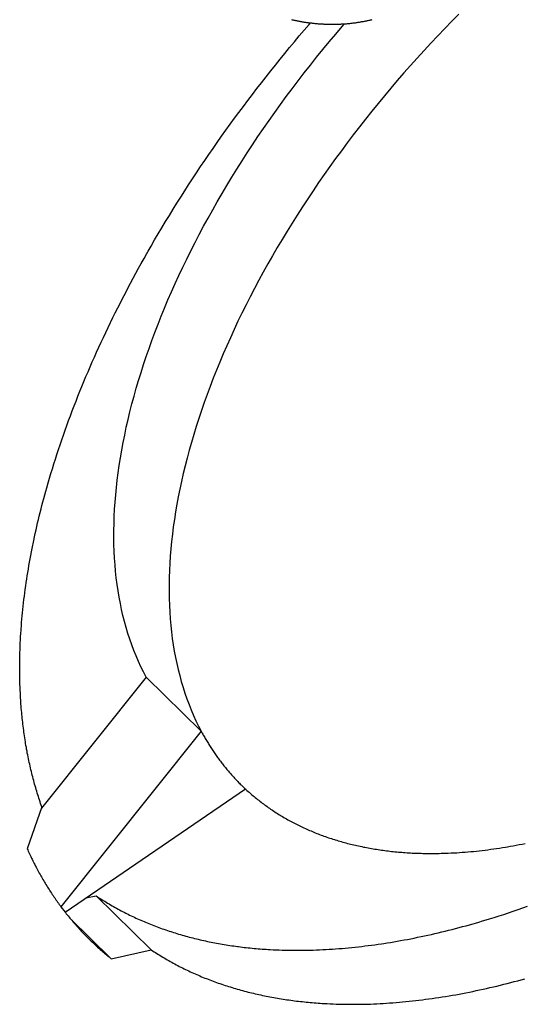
# Model space of a CAD drawing. Extents: x 0 to 594, y 0 to 420.
# Tile 57 of 105: x 531.856 to 532.67, y 110.346 to 111.938. Entities that reach past the tile are written whole.
import ezdxf

# ---------------------------------------------------------------- set-up
doc = ezdxf.new("R2010")
doc.units = 0
doc.header["$LTSCALE"] = 32.67
doc.layers.add('DATUM_AXIS', color=7, linetype='CONTINUOUS')

msp = doc.modelspace()

# ---------------------------------------------------------------- linework, layer by layer
at = {"layer": 'DATUM_AXIS', "color": 7, "linetype": 'CONTINUOUS'}
for p, q in [((532.3237, 111.9299), (532.3259, 111.9325)), ((532.3078, 111.9114), (532.3157, 111.9207)), ((532.3157, 111.9207), (532.3237, 111.9299)), ((532.2922, 111.8927), (532.3, 111.902)), ((532.3, 111.902), (532.3078, 111.9114)), ((532.2768, 111.8739), (532.2845, 111.8833)), ((532.2845, 111.8833), (532.2922, 111.8927)), ((532.2692, 111.8644), (532.2768, 111.8739)), ((532.2541, 111.8454), (532.2616, 111.8549)), ((532.2616, 111.8549), (532.2692, 111.8644)), ((532.2393, 111.8264), (532.2467, 111.8359)), ((532.2467, 111.8359), (532.2541, 111.8454)), ((532.2319, 111.8168), (532.2393, 111.8264)), ((532.2174, 111.7976), (532.2246, 111.8072)), ((532.2246, 111.8072), (532.2319, 111.8168)), ((532.2031, 111.7783), (532.2103, 111.7879)), ((532.2103, 111.7879), (532.2174, 111.7976)), ((532.1961, 111.7686), (532.2031, 111.7783)), ((532.1822, 111.7492), (532.1891, 111.7589)), ((532.1891, 111.7589), (532.1961, 111.7686)), ((532.1685, 111.7297), (532.1753, 111.7394)), ((532.1753, 111.7394), (532.1822, 111.7492)), ((532.1617, 111.7199), (532.1685, 111.7297)), ((532.1484, 111.7003), (532.155, 111.7101)), ((532.155, 111.7101), (532.1617, 111.7199)), ((532.1419, 111.6904), (532.1484, 111.7003)), ((532.1289, 111.6707), (532.1354, 111.6806)), ((532.1354, 111.6806), (532.1419, 111.6904)), ((532.1163, 111.651), (532.1226, 111.6609)), ((532.1226, 111.6609), (532.1289, 111.6707)), ((532.11, 111.6411), (532.1163, 111.651)), ((532.0978, 111.6213), (532.1039, 111.6312)), ((532.1039, 111.6312), (532.11, 111.6411)), ((532.0917, 111.6114), (532.0978, 111.6213)), ((532.0799, 111.5915), (532.0858, 111.6014)), ((532.0858, 111.6014), (532.0917, 111.6114)), ((532.0683, 111.5716), (532.074, 111.5816)), ((532.074, 111.5816), (532.0799, 111.5915)), ((532.0637, 111.5637), (532.0683, 111.5716)), ((532.0525, 111.5438), (532.0569, 111.5517)), ((532.0569, 111.5517), (532.0614, 111.5597)), ((532.0614, 111.5597), (532.0637, 111.5637)), ((532.0437, 111.5278), (532.0481, 111.5358)), ((532.0481, 111.5358), (532.0525, 111.5438)), ((532.0352, 111.5119), (532.0394, 111.5198)), ((532.0394, 111.5198), (532.0437, 111.5278)), ((532.0268, 111.4959), (532.0309, 111.5039)), ((532.0309, 111.5039), (532.0352, 111.5119)), ((532.0186, 111.48), (532.0226, 111.488)), ((532.0226, 111.488), (532.0268, 111.4959)), ((532.0105, 111.464), (532.0145, 111.472)), ((532.0145, 111.472), (532.0186, 111.48)), ((532.0027, 111.4481), (532.0066, 111.4561)), ((532.0066, 111.4561), (532.0105, 111.464)), ((531.9951, 111.4321), (531.9989, 111.4401)), ((531.9989, 111.4401), (532.0027, 111.4481)), ((531.9876, 111.4162), (531.9913, 111.4242)), ((531.9913, 111.4242), (531.9951, 111.4321)), ((531.9803, 111.4003), (531.9839, 111.4083)), ((531.9839, 111.4083), (531.9876, 111.4162)), ((531.9733, 111.3844), (531.9768, 111.3924)), ((531.9768, 111.3924), (531.9803, 111.4003)), ((531.9664, 111.3686), (531.9698, 111.3765)), ((531.9698, 111.3765), (531.9733, 111.3844)), ((531.9597, 111.3528), (531.9631, 111.3607)), ((531.9631, 111.3607), (531.9664, 111.3686)), ((531.9533, 111.337), (531.9565, 111.3449)), ((531.9565, 111.3449), (531.9597, 111.3528)), ((531.947, 111.3212), (531.9501, 111.3291)), ((531.9501, 111.3291), (531.9533, 111.337)), ((531.9409, 111.3054), (531.9439, 111.3133)), ((531.9439, 111.3133), (531.947, 111.3212)), ((531.9351, 111.2897), (531.938, 111.2976)), ((531.938, 111.2976), (531.9409, 111.3054)), ((531.9294, 111.2741), (531.9322, 111.2819)), ((531.9322, 111.2819), (531.9351, 111.2897)), ((531.9239, 111.2585), (531.9266, 111.2663)), ((531.9266, 111.2663), (531.9294, 111.2741)), ((531.9187, 111.2429), (531.9213, 111.2507)), ((531.9213, 111.2507), (531.9239, 111.2585)), ((531.9136, 111.2274), (531.9161, 111.2351)), ((531.9161, 111.2351), (531.9187, 111.2429)), ((531.9088, 111.2119), (531.9112, 111.2196)), ((531.9112, 111.2196), (531.9136, 111.2274)), ((531.9041, 111.1965), (531.9064, 111.2042)), ((531.9064, 111.2042), (531.9088, 111.2119)), ((531.8997, 111.1811), (531.9019, 111.1888)), ((531.9019, 111.1888), (531.9041, 111.1965)), ((531.895, 111.1639), (531.8965, 111.1696)), ((531.8965, 111.1696), (531.8981, 111.1754)), ((531.8981, 111.1754), (531.8997, 111.1811)), ((531.8905, 111.1468), (531.892, 111.1525)), ((531.892, 111.1525), (531.8934, 111.1582)), ((531.8934, 111.1582), (531.895, 111.1639)), ((531.8863, 111.1297), (531.8877, 111.1354)), ((531.8877, 111.1354), (531.8891, 111.1411)), ((531.8891, 111.1411), (531.8905, 111.1468)), ((531.8836, 111.1184), (531.885, 111.1241)), ((531.885, 111.1241), (531.8863, 111.1297)), ((531.8799, 111.1015), (531.8811, 111.1072)), ((531.8811, 111.1072), (531.8824, 111.1128)), ((531.8824, 111.1128), (531.8836, 111.1184)), ((531.8775, 111.0903), (531.8787, 111.0959)), ((531.8787, 111.0959), (531.8799, 111.1015)), ((531.8729, 111.0662), (531.8739, 111.0718)), ((531.8739, 111.0718), (531.875, 111.0773)), ((531.875, 111.0773), (531.876, 111.0829)), ((531.87, 111.0497), (531.8709, 111.0552)), ((531.8709, 111.0552), (531.8719, 111.0607)), ((531.8719, 111.0607), (531.8729, 111.0662)), ((531.8682, 111.0387), (531.8691, 111.0442)), ((531.8691, 111.0442), (531.87, 111.0497)), ((531.8657, 111.0223), (531.8665, 111.0277)), ((531.8665, 111.0277), (531.8673, 111.0332)), ((531.8673, 111.0332), (531.8682, 111.0387)), ((531.8635, 111.006), (531.8642, 111.0114)), ((531.8642, 111.0114), (531.865, 111.0168)), ((531.865, 111.0168), (531.8657, 111.0223)), ((531.8616, 110.9899), (531.8622, 110.9952)), ((531.8622, 110.9952), (531.8629, 111.0006)), ((531.8629, 111.0006), (531.8635, 111.006)), ((531.86, 110.9738), (531.8605, 110.9791)), ((531.8605, 110.9791), (531.8611, 110.9845)), ((531.8611, 110.9845), (531.8616, 110.9899)), ((531.8587, 110.9579), (531.8591, 110.9632)), ((531.8591, 110.9632), (531.8595, 110.9685)), ((531.8595, 110.9685), (531.86, 110.9738)), ((531.8575, 110.9404), (531.8578, 110.9456)), ((531.8583, 110.9526), (531.8587, 110.9579)), ((531.8567, 110.9248), (531.8569, 110.9299)), ((531.8569, 110.9299), (531.8572, 110.9352)), ((531.8572, 110.9352), (531.8575, 110.9404)), ((531.8562, 110.9093), (531.8563, 110.9144)), ((531.8563, 110.9144), (531.8565, 110.9196)), ((531.8565, 110.9196), (531.8567, 110.9248)), ((531.856, 110.899), (531.8561, 110.9041)), ((531.856, 110.8939), (531.856, 110.899)), ((531.8561, 110.9041), (531.8562, 110.9093)), ((531.856, 110.8889), (531.856, 110.8939)), ((531.856, 110.8838), (531.856, 110.8889)), ((531.856, 110.8787), (531.856, 110.8838)), ((531.8561, 110.8737), (531.856, 110.8787)), ((531.8562, 110.8687), (531.8561, 110.8737)), ((531.8564, 110.8637), (531.8562, 110.8687)), ((532.0601, 110.875), (531.891, 110.663)), ((532.0601, 110.875), (532.1493, 110.7876)), ((531.8565, 110.8587), (531.8564, 110.8637)), ((531.8567, 110.8538), (531.8565, 110.8587)), ((531.857, 110.8488), (531.8567, 110.8538)), ((531.8576, 110.8373), (531.8573, 110.8422)), ((531.858, 110.8325), (531.8576, 110.8373)), ((531.8583, 110.8276), (531.858, 110.8325)), ((531.8586, 110.8243), (531.8583, 110.8276)), ((531.8589, 110.8211), (531.8586, 110.8243)), ((531.8592, 110.8179), (531.8589, 110.8211)), ((531.8595, 110.8147), (531.8592, 110.8179)), ((531.8598, 110.8115), (531.8595, 110.8147)), ((531.8601, 110.8083), (531.8598, 110.8115)), ((531.8605, 110.8051), (531.8601, 110.8083)), ((531.8608, 110.8019), (531.8605, 110.8051)), ((531.8612, 110.7988), (531.8608, 110.8019)), ((531.8616, 110.7956), (531.8612, 110.7988)), ((531.862, 110.7924), (531.8616, 110.7956)), ((531.8624, 110.7893), (531.862, 110.7924)), ((531.8628, 110.7862), (531.8624, 110.7893)), ((531.8632, 110.783), (531.8628, 110.7862)), ((532.1493, 110.7876), (531.9227, 110.5037)), ((531.8637, 110.7799), (531.8632, 110.783)), ((531.8641, 110.7768), (531.8637, 110.7799)), ((531.8646, 110.7737), (531.8641, 110.7768)), ((531.8651, 110.7706), (531.8646, 110.7737)), ((531.8656, 110.7675), (531.8651, 110.7706)), ((531.8661, 110.7644), (531.8656, 110.7675)), ((531.8667, 110.7614), (531.8661, 110.7644)), ((531.8672, 110.7583), (531.8667, 110.7614)), ((531.8678, 110.7553), (531.8672, 110.7583)), ((531.8683, 110.7522), (531.8678, 110.7553)), ((531.8689, 110.7492), (531.8683, 110.7522)), ((531.8695, 110.7462), (531.8689, 110.7492)), ((531.8701, 110.7431), (531.8695, 110.7462)), ((531.8708, 110.7401), (531.8701, 110.7431)), ((531.8714, 110.7371), (531.8708, 110.7401)), ((531.8721, 110.7341), (531.8714, 110.7371)), ((531.8727, 110.7312), (531.8721, 110.7341)), ((531.8734, 110.7282), (531.8727, 110.7312)), ((531.8741, 110.7252), (531.8734, 110.7282)), ((531.8748, 110.7223), (531.8741, 110.7252)), ((531.8755, 110.7193), (531.8748, 110.7223)), ((531.8763, 110.7164), (531.8755, 110.7193)), ((531.877, 110.7135), (531.8763, 110.7164)), ((531.8778, 110.7106), (531.877, 110.7135)), ((531.8786, 110.7077), (531.8778, 110.7106)), ((531.8793, 110.7048), (531.8786, 110.7077)), ((531.8801, 110.7019), (531.8793, 110.7048)), ((531.881, 110.699), (531.8801, 110.7019)), ((531.8818, 110.6962), (531.881, 110.699)), ((531.8826, 110.6933), (531.8818, 110.6962)), ((531.8835, 110.6905), (531.8826, 110.6933)), ((531.8843, 110.6876), (531.8835, 110.6905)), ((531.9295, 110.4948), (532.2206, 110.6943)), ((532.2232, 110.6919), (532.2249, 110.6903)), ((532.2249, 110.6903), (532.2267, 110.6887)), ((531.8852, 110.6848), (531.8843, 110.6876)), ((531.8861, 110.682), (531.8852, 110.6848)), ((531.887, 110.6792), (531.8861, 110.682)), ((531.8879, 110.6764), (531.887, 110.6792)), ((531.8889, 110.6736), (531.8879, 110.6764)), ((531.8898, 110.6708), (531.8889, 110.6736)), ((532.2267, 110.6887), (532.2285, 110.6872)), ((532.2312, 110.6848), (532.233, 110.6833)), ((532.233, 110.6833), (532.2348, 110.6818)), ((532.2348, 110.6818), (532.2366, 110.6803)), ((532.2366, 110.6803), (532.2385, 110.6788)), ((532.2385, 110.6788), (532.2403, 110.6773)), ((532.2403, 110.6773), (532.2422, 110.6758)), ((532.2422, 110.6758), (532.2441, 110.6743)), ((532.2441, 110.6743), (532.246, 110.6729)), ((532.246, 110.6729), (532.2479, 110.6714)), ((531.8918, 110.6653), (531.8682, 110.5973)), ((531.8908, 110.668), (531.8898, 110.6708)), ((531.8918, 110.6653), (531.8908, 110.668)), ((532.2479, 110.6714), (532.2498, 110.67)), ((532.2498, 110.67), (532.2517, 110.6686)), ((532.2517, 110.6686), (532.2536, 110.6672)), ((532.2536, 110.6672), (532.2556, 110.6658)), ((532.2556, 110.6658), (532.2575, 110.6644)), ((532.2575, 110.6644), (532.2595, 110.663)), ((532.2595, 110.663), (532.2615, 110.6617)), ((532.2615, 110.6617), (532.2634, 110.6603)), ((532.2664, 110.6583), (532.2684, 110.657)), ((532.2684, 110.657), (532.2705, 110.6557)), ((532.2705, 110.6557), (532.2725, 110.6544)), ((532.2725, 110.6544), (532.2745, 110.6531)), ((532.2745, 110.6531), (532.2766, 110.6519)), ((532.2766, 110.6519), (532.2787, 110.6506)), ((532.2787, 110.6506), (532.2807, 110.6494)), ((532.2807, 110.6494), (532.2828, 110.6481)), ((532.2828, 110.6481), (532.2849, 110.6469)), ((532.2849, 110.6469), (532.287, 110.6457)), ((532.287, 110.6457), (532.2891, 110.6445)), ((532.2891, 110.6445), (532.2913, 110.6433)), ((532.2913, 110.6433), (532.2934, 110.6422)), ((532.2934, 110.6422), (532.2956, 110.641)), ((532.2956, 110.641), (532.2977, 110.6399)), ((532.2977, 110.6399), (532.2999, 110.6387)), ((532.2999, 110.6387), (532.3021, 110.6376)), ((532.3021, 110.6376), (532.3043, 110.6365)), ((532.3043, 110.6365), (532.3065, 110.6354)), ((532.3065, 110.6354), (532.3087, 110.6343)), ((532.3087, 110.6343), (532.3109, 110.6333)), ((532.3109, 110.6333), (532.3131, 110.6322)), ((532.3131, 110.6322), (532.3153, 110.6312)), ((532.3153, 110.6312), (532.3176, 110.6302)), ((532.3176, 110.6302), (532.3198, 110.6291)), ((532.3198, 110.6291), (532.3221, 110.6281)), ((532.3221, 110.6281), (532.3244, 110.6271)), ((532.3244, 110.6271), (532.3267, 110.6262)), ((532.3267, 110.6262), (532.329, 110.6252)), ((532.329, 110.6252), (532.3313, 110.6243)), ((532.3313, 110.6243), (532.3336, 110.6233)), ((532.3336, 110.6233), (532.3359, 110.6224)), ((532.3359, 110.6224), (532.3383, 110.6215)), ((532.3383, 110.6215), (532.3406, 110.6206)), ((532.3406, 110.6206), (532.343, 110.6197)), ((532.343, 110.6197), (532.3453, 110.6188)), ((532.3453, 110.6188), (532.3477, 110.6179)), ((532.3477, 110.6179), (532.3501, 110.6171)), ((532.3501, 110.6171), (532.3525, 110.6163)), ((532.3525, 110.6163), (532.3549, 110.6154)), ((532.3549, 110.6154), (532.3573, 110.6146)), ((532.3573, 110.6146), (532.3597, 110.6138)), ((532.3597, 110.6138), (532.3621, 110.613)), ((532.3621, 110.613), (532.3646, 110.6123)), ((532.3682, 110.6111), (532.3707, 110.6104)), ((532.3707, 110.6104), (532.3732, 110.6097)), ((532.3732, 110.6097), (532.3757, 110.609)), ((531.8682, 110.5973), (531.8689, 110.5957)), ((531.8689, 110.5957), (531.8699, 110.5935)), ((531.8699, 110.5935), (531.8709, 110.5913)), ((532.3757, 110.609), (532.3781, 110.6083)), ((532.3781, 110.6083), (532.3806, 110.6076)), ((532.3806, 110.6076), (532.3832, 110.6069)), ((532.3832, 110.6069), (532.3857, 110.6062)), ((532.3857, 110.6062), (532.3882, 110.6056)), ((532.3882, 110.6056), (532.3907, 110.605)), ((532.3907, 110.605), (532.3933, 110.6043)), ((532.3933, 110.6043), (532.3958, 110.6037)), ((532.3958, 110.6037), (532.3984, 110.6031)), ((532.3984, 110.6031), (532.401, 110.6025)), ((532.401, 110.6025), (532.4035, 110.602)), ((532.4035, 110.602), (532.4061, 110.6014)), ((532.4061, 110.6014), (532.4087, 110.6009)), ((532.4087, 110.6009), (532.4113, 110.6003)), ((532.4113, 110.6003), (532.4139, 110.5998)), ((532.4139, 110.5998), (532.4166, 110.5993)), ((532.4166, 110.5993), (532.4192, 110.5988)), ((532.4192, 110.5988), (532.4218, 110.5983)), ((532.4218, 110.5983), (532.4245, 110.5979)), ((532.4245, 110.5979), (532.4271, 110.5974)), ((532.4271, 110.5974), (532.4298, 110.597)), ((532.4298, 110.597), (532.4325, 110.5966)), ((532.4325, 110.5966), (532.4352, 110.5961)), ((532.4352, 110.5961), (532.4378, 110.5957)), ((532.4378, 110.5957), (532.4405, 110.5954)), ((532.4405, 110.5954), (532.4433, 110.595)), ((532.4433, 110.595), (532.446, 110.5946)), ((532.446, 110.5946), (532.4487, 110.5943)), ((532.4487, 110.5943), (532.4514, 110.5939)), ((532.4514, 110.5939), (532.4542, 110.5936)), ((532.4542, 110.5936), (532.4569, 110.5933)), ((532.4569, 110.5933), (532.4597, 110.593)), ((532.5849, 110.5929), (532.5894, 110.5933)), ((532.5894, 110.5933), (532.5941, 110.5938)), ((532.5941, 110.5938), (532.5987, 110.5943)), ((532.5987, 110.5943), (532.6033, 110.5948)), ((532.6033, 110.5948), (532.6079, 110.5954)), ((532.6079, 110.5954), (532.6126, 110.596)), ((532.6126, 110.596), (532.6173, 110.5966)), ((532.6173, 110.5966), (532.622, 110.5972)), ((532.622, 110.5972), (532.6267, 110.5979)), ((532.6267, 110.5979), (532.6314, 110.5986)), ((532.6314, 110.5986), (532.6361, 110.5993)), ((532.6361, 110.5993), (532.6408, 110.6001)), ((532.6408, 110.6001), (532.644, 110.6006)), ((532.644, 110.6006), (532.6487, 110.6014)), ((532.6487, 110.6014), (532.6535, 110.6023)), ((532.6535, 110.6023), (532.6582, 110.6032)), ((532.6582, 110.6032), (532.663, 110.6041)), ((532.663, 110.6041), (532.6678, 110.605)), ((532.6678, 110.605), (532.6726, 110.6059)), ((531.8709, 110.5913), (531.872, 110.5891)), ((531.872, 110.5891), (531.873, 110.5869)), ((531.873, 110.5869), (531.874, 110.5847)), ((531.874, 110.5847), (531.8751, 110.5825)), ((531.8751, 110.5825), (531.8761, 110.5804)), ((531.8761, 110.5804), (531.8772, 110.5782)), ((531.8772, 110.5782), (531.8782, 110.576)), ((532.4597, 110.593), (532.4624, 110.5927)), ((532.4624, 110.5927), (532.4652, 110.5925)), ((532.4652, 110.5925), (532.468, 110.5922)), ((532.468, 110.5922), (532.4707, 110.592)), ((532.4707, 110.592), (532.4735, 110.5917)), ((532.4735, 110.5917), (532.4763, 110.5915)), ((532.4763, 110.5915), (532.4791, 110.5913)), ((532.4791, 110.5913), (532.4819, 110.5911)), ((532.4819, 110.5911), (532.4848, 110.591)), ((532.4848, 110.591), (532.4876, 110.5908)), ((532.4876, 110.5908), (532.4904, 110.5906)), ((532.4904, 110.5906), (532.4933, 110.5905)), ((532.4933, 110.5905), (532.4961, 110.5904)), ((532.4961, 110.5904), (532.499, 110.5903)), ((532.499, 110.5903), (532.5019, 110.5902)), ((532.5019, 110.5902), (532.5047, 110.5901)), ((532.5047, 110.5901), (532.5076, 110.59)), ((532.5076, 110.59), (532.5105, 110.59)), ((532.5105, 110.59), (532.5134, 110.5899)), ((532.5134, 110.5899), (532.5163, 110.5899)), ((532.5163, 110.5899), (532.5192, 110.5899)), ((532.5192, 110.5899), (532.5221, 110.5899)), ((532.5221, 110.5899), (532.525, 110.5899)), ((532.525, 110.5899), (532.528, 110.5899)), ((532.528, 110.5899), (532.5309, 110.59)), ((532.5309, 110.59), (532.5338, 110.59)), ((532.5338, 110.59), (532.5368, 110.5901)), ((532.5368, 110.5901), (532.5397, 110.5901)), ((532.5397, 110.5901), (532.5427, 110.5902)), ((532.5427, 110.5902), (532.5457, 110.5903)), ((532.5457, 110.5903), (532.5486, 110.5905)), ((532.5486, 110.5905), (532.5531, 110.5907)), ((532.5531, 110.5907), (532.5576, 110.5909)), ((532.5576, 110.5909), (532.5621, 110.5911)), ((532.5621, 110.5911), (532.5666, 110.5914)), ((532.5666, 110.5914), (532.5712, 110.5918)), ((532.5712, 110.5918), (532.5757, 110.5921)), ((532.5757, 110.5921), (532.5803, 110.5925)), ((532.5803, 110.5925), (532.5849, 110.5929)), ((531.8782, 110.576), (531.8793, 110.5739)), ((531.8793, 110.5739), (531.8804, 110.5718)), ((531.8804, 110.5718), (531.8815, 110.5696)), ((531.8815, 110.5696), (531.8826, 110.5675)), ((531.8826, 110.5675), (531.8837, 110.5654)), ((531.8837, 110.5654), (531.8849, 110.5633)), ((531.8849, 110.5633), (531.886, 110.5612)), ((531.886, 110.5612), (531.8866, 110.5602)), ((531.8866, 110.5602), (531.8877, 110.5581)), ((531.8877, 110.5581), (531.8889, 110.556)), ((531.8889, 110.556), (531.89, 110.5539)), ((531.89, 110.5539), (531.8912, 110.5519)), ((531.8912, 110.5519), (531.8924, 110.5498)), ((531.8924, 110.5498), (531.8936, 110.5477)), ((531.8936, 110.5477), (531.8948, 110.5457)), ((531.8948, 110.5457), (531.896, 110.5437)), ((531.896, 110.5437), (531.8972, 110.5416)), ((531.8972, 110.5416), (531.8984, 110.5396)), ((531.8984, 110.5396), (531.8997, 110.5376)), ((531.8997, 110.5376), (531.9009, 110.5356)), ((531.9009, 110.5356), (531.9022, 110.5336)), ((531.9022, 110.5336), (531.9034, 110.5316)), ((531.9034, 110.5316), (531.9047, 110.5297)), ((531.9047, 110.5297), (531.906, 110.5277)), ((531.906, 110.5277), (531.9073, 110.5257)), ((531.9073, 110.5257), (531.9086, 110.5238)), ((531.9086, 110.5238), (531.9099, 110.5218)), ((531.9099, 110.5218), (531.9112, 110.5199)), ((531.9112, 110.5199), (531.9125, 110.5179)), ((531.9125, 110.5179), (531.9138, 110.516)), ((531.9138, 110.516), (531.9145, 110.5151)), ((531.9145, 110.5151), (531.9158, 110.5131)), ((531.9631, 110.5179), (531.9793, 110.5215)), ((531.9793, 110.5215), (531.9816, 110.5199)), ((531.9793, 110.5215), (532.0684, 110.4341)), ((531.9816, 110.5199), (531.9839, 110.5184)), ((531.9839, 110.5184), (531.9862, 110.5169)), ((531.9862, 110.5169), (531.9886, 110.5155)), ((531.9886, 110.5155), (531.9909, 110.514)), ((531.9909, 110.514), (531.9933, 110.5125)), ((531.9158, 110.5131), (531.9172, 110.5112)), ((531.9172, 110.5112), (531.9186, 110.5093)), ((531.9186, 110.5093), (531.9199, 110.5075)), ((531.9199, 110.5075), (531.9213, 110.5056)), ((531.9213, 110.5056), (531.9227, 110.5037)), ((531.9933, 110.5125), (531.9956, 110.5111)), ((531.9956, 110.5111), (531.998, 110.5096)), ((531.998, 110.5096), (532.0004, 110.5082)), ((532.0004, 110.5082), (532.0028, 110.5068)), ((532.0028, 110.5068), (532.0052, 110.5054)), ((532.0052, 110.5054), (532.0076, 110.5041)), ((532.0076, 110.5041), (532.01, 110.5027)), ((532.01, 110.5027), (532.0125, 110.5013)), ((532.0125, 110.5013), (532.0149, 110.5)), ((532.0149, 110.5), (532.0174, 110.4987)), ((532.0174, 110.4987), (532.0198, 110.4973)), ((532.6536, 110.4965), (532.6613, 110.4991)), ((532.6613, 110.4991), (532.669, 110.5018)), ((532.669, 110.5018), (532.6767, 110.5045)), ((531.9313, 110.4925), (531.9327, 110.4907)), ((531.9327, 110.4907), (531.9342, 110.4889)), ((531.9342, 110.4889), (531.9357, 110.4871)), ((531.9357, 110.4871), (531.9371, 110.4853)), ((531.9371, 110.4853), (531.9386, 110.4835)), ((532.0039, 110.4198), (531.9377, 110.4846)), ((531.9386, 110.4835), (531.9401, 110.4818)), ((532.0198, 110.4973), (532.0223, 110.496)), ((532.0223, 110.496), (532.0248, 110.4948)), ((532.0248, 110.4948), (532.0273, 110.4935)), ((532.0311, 110.4916), (532.0336, 110.4903)), ((532.0336, 110.4903), (532.0362, 110.4891)), ((532.0362, 110.4891), (532.0387, 110.4879)), ((532.0387, 110.4879), (532.0413, 110.4867)), ((532.0413, 110.4867), (532.0438, 110.4855)), ((532.0438, 110.4855), (532.0464, 110.4843)), ((532.0464, 110.4843), (532.049, 110.4832)), ((532.049, 110.4832), (532.0516, 110.482)), ((532.0516, 110.482), (532.0542, 110.4809)), ((532.6038, 110.4807), (532.6096, 110.4824)), ((532.6096, 110.4824), (532.6153, 110.4842)), ((532.6153, 110.4842), (532.6229, 110.4865)), ((532.6229, 110.4865), (532.6305, 110.4889)), ((532.6305, 110.4889), (532.6382, 110.4914)), ((532.6382, 110.4914), (532.6459, 110.4939)), ((532.6459, 110.4939), (532.6536, 110.4965)), ((531.9401, 110.4818), (531.9416, 110.48)), ((531.9416, 110.48), (531.9431, 110.4782)), ((531.9431, 110.4782), (531.9446, 110.4765)), ((531.9446, 110.4765), (531.9462, 110.4748)), ((531.9462, 110.4748), (531.9477, 110.473)), ((531.9477, 110.473), (531.9492, 110.4713)), ((531.9492, 110.4713), (531.9508, 110.4696)), ((531.9508, 110.4696), (531.9523, 110.4679)), ((531.9523, 110.4679), (531.9539, 110.4662)), ((531.9539, 110.4662), (531.9555, 110.4645)), ((532.0542, 110.4809), (532.0569, 110.4797)), ((532.0569, 110.4797), (532.0595, 110.4786)), ((532.0595, 110.4786), (532.0621, 110.4775)), ((532.0621, 110.4775), (532.0648, 110.4764)), ((532.0648, 110.4764), (532.0675, 110.4754)), ((532.0675, 110.4754), (532.0701, 110.4743)), ((532.0701, 110.4743), (532.0728, 110.4733)), ((532.0728, 110.4733), (532.0755, 110.4722)), ((532.0755, 110.4722), (532.0782, 110.4712)), ((532.0782, 110.4712), (532.0809, 110.4702)), ((532.0809, 110.4702), (532.0836, 110.4692)), ((532.0836, 110.4692), (532.0864, 110.4682)), ((532.0864, 110.4682), (532.0891, 110.4673)), ((532.0891, 110.4673), (532.0919, 110.4663)), ((532.0919, 110.4663), (532.0946, 110.4654)), ((532.5491, 110.4657), (532.5548, 110.4671)), ((532.5548, 110.4671), (532.5604, 110.4686)), ((532.5604, 110.4686), (532.566, 110.4701)), ((532.566, 110.4701), (532.5717, 110.4716)), ((532.5717, 110.4716), (532.5773, 110.4731)), ((532.5773, 110.4731), (532.583, 110.4747)), ((532.583, 110.4747), (532.5887, 110.4763)), ((532.5887, 110.4763), (532.5925, 110.4774)), ((532.5925, 110.4774), (532.5981, 110.479)), ((532.5981, 110.479), (532.6038, 110.4807)), ((531.9555, 110.4645), (531.9571, 110.4628)), ((531.9571, 110.4628), (531.9587, 110.4611)), ((531.9587, 110.4611), (531.9603, 110.4594)), ((531.9603, 110.4594), (531.9619, 110.4578)), ((531.9619, 110.4578), (531.9635, 110.4561)), ((531.9635, 110.4561), (531.9651, 110.4545)), ((531.9651, 110.4545), (531.9668, 110.4529)), ((531.9668, 110.4529), (531.9684, 110.4512)), ((531.9684, 110.4512), (531.9701, 110.4496)), ((532.0946, 110.4654), (532.0974, 110.4644)), ((532.0974, 110.4644), (532.1002, 110.4635)), ((532.1044, 110.4622), (532.1072, 110.4613)), ((532.1072, 110.4613), (532.11, 110.4604)), ((532.11, 110.4604), (532.1128, 110.4596)), ((532.1128, 110.4596), (532.1156, 110.4588)), ((532.1156, 110.4588), (532.1185, 110.4579)), ((532.1185, 110.4579), (532.1213, 110.4571)), ((532.1213, 110.4571), (532.1242, 110.4563)), ((532.1242, 110.4563), (532.1271, 110.4555)), ((532.1271, 110.4555), (532.1299, 110.4548)), ((532.1299, 110.4548), (532.1328, 110.454)), ((532.1328, 110.454), (532.1357, 110.4533)), ((532.1357, 110.4533), (532.1386, 110.4525)), ((532.1386, 110.4525), (532.1416, 110.4518)), ((532.1416, 110.4518), (532.1445, 110.4511)), ((532.1445, 110.4511), (532.1474, 110.4504)), ((532.1474, 110.4504), (532.1504, 110.4498)), ((532.477, 110.45), (532.4825, 110.451)), ((532.4825, 110.451), (532.488, 110.4521)), ((532.488, 110.4521), (532.4935, 110.4532)), ((532.4935, 110.4532), (532.499, 110.4543)), ((532.499, 110.4543), (532.5045, 110.4554)), ((532.5045, 110.4554), (532.5101, 110.4566)), ((532.5101, 110.4566), (532.5156, 110.4578)), ((532.5156, 110.4578), (532.5212, 110.4591)), ((532.5212, 110.4591), (532.5267, 110.4603)), ((532.5267, 110.4603), (532.5323, 110.4616)), ((532.5323, 110.4616), (532.5379, 110.463)), ((532.5379, 110.463), (532.5435, 110.4643)), ((532.5435, 110.4643), (532.5491, 110.4657)), ((531.9701, 110.4496), (531.9717, 110.448)), ((531.9717, 110.448), (531.9734, 110.4464)), ((531.9734, 110.4464), (531.9751, 110.4448)), ((531.9751, 110.4448), (531.9767, 110.4432)), ((531.9767, 110.4432), (531.9784, 110.4417)), ((531.9784, 110.4417), (531.9801, 110.4401)), ((531.9801, 110.4401), (531.9818, 110.4385)), ((531.9818, 110.4385), (531.9836, 110.437)), ((531.9836, 110.437), (531.9844, 110.4362)), ((531.9844, 110.4362), (531.9862, 110.4347)), ((531.9862, 110.4347), (531.9879, 110.4331)), ((532.0039, 110.4198), (532.0684, 110.4341)), ((532.0684, 110.4341), (532.0707, 110.4326)), ((532.1504, 110.4498), (532.1533, 110.4491)), ((532.1533, 110.4491), (532.1563, 110.4484)), ((532.1563, 110.4484), (532.1593, 110.4478)), ((532.1593, 110.4478), (532.1622, 110.4472)), ((532.1622, 110.4472), (532.1652, 110.4466)), ((532.1652, 110.4466), (532.1682, 110.446)), ((532.1682, 110.446), (532.1712, 110.4454)), ((532.1712, 110.4454), (532.1742, 110.4448)), ((532.1742, 110.4448), (532.1773, 110.4443)), ((532.1773, 110.4443), (532.1803, 110.4437)), ((532.1803, 110.4437), (532.1833, 110.4432)), ((532.1833, 110.4432), (532.1864, 110.4427)), ((532.1864, 110.4427), (532.1895, 110.4422)), ((532.1895, 110.4422), (532.1925, 110.4417)), ((532.1925, 110.4417), (532.1956, 110.4412)), ((532.1956, 110.4412), (532.1987, 110.4408)), ((532.1987, 110.4408), (532.2018, 110.4403)), ((532.2018, 110.4403), (532.2049, 110.4399)), ((532.2049, 110.4399), (532.208, 110.4395)), ((532.2127, 110.4389), (532.2158, 110.4385)), ((532.2158, 110.4385), (532.2189, 110.4381)), ((532.2189, 110.4381), (532.2221, 110.4378)), ((532.2221, 110.4378), (532.2253, 110.4374)), ((532.2253, 110.4374), (532.2284, 110.4371)), ((532.2284, 110.4371), (532.2316, 110.4368)), ((532.2316, 110.4368), (532.2348, 110.4365)), ((532.2348, 110.4365), (532.238, 110.4362)), ((532.238, 110.4362), (532.2412, 110.4359)), ((532.2412, 110.4359), (532.2444, 110.4357)), ((532.2444, 110.4357), (532.2476, 110.4354)), ((532.2476, 110.4354), (532.2508, 110.4352)), ((532.2508, 110.4352), (532.254, 110.435)), ((532.254, 110.435), (532.2573, 110.4348)), ((532.2573, 110.4348), (532.2605, 110.4346)), ((532.2605, 110.4346), (532.2654, 110.4343)), ((532.2654, 110.4343), (532.2703, 110.4341)), ((532.2703, 110.4341), (532.2752, 110.4339)), ((532.3355, 110.434), (532.3406, 110.4342)), ((532.3406, 110.4342), (532.3457, 110.4344)), ((532.3457, 110.4344), (532.3509, 110.4347)), ((532.3509, 110.4347), (532.3561, 110.435)), ((532.3561, 110.435), (532.3612, 110.4353)), ((532.3612, 110.4353), (532.3664, 110.4357)), ((532.3664, 110.4357), (532.3717, 110.436)), ((532.3717, 110.436), (532.3769, 110.4365)), ((532.3769, 110.4365), (532.3821, 110.4369)), ((532.3821, 110.4369), (532.3874, 110.4374)), ((532.3874, 110.4374), (532.3927, 110.4379)), ((532.3927, 110.4379), (532.3979, 110.4385)), ((532.3979, 110.4385), (532.4032, 110.439)), ((532.4032, 110.439), (532.4086, 110.4396)), ((532.4086, 110.4396), (532.4139, 110.4403)), ((532.4139, 110.4403), (532.4192, 110.4409)), ((532.4192, 110.4409), (532.4246, 110.4416)), ((532.4246, 110.4416), (532.4299, 110.4424)), ((532.4299, 110.4424), (532.4353, 110.4431)), ((532.4353, 110.4431), (532.4407, 110.4439)), ((532.4407, 110.4439), (532.4443, 110.4445)), ((532.4443, 110.4445), (532.4497, 110.4453)), ((532.4497, 110.4453), (532.4552, 110.4462)), ((532.4552, 110.4462), (532.4606, 110.4471)), ((532.4606, 110.4471), (532.4661, 110.448)), ((532.4661, 110.448), (532.4715, 110.449)), ((532.4715, 110.449), (532.477, 110.45)), ((531.9879, 110.4331), (531.9896, 110.4316)), ((531.9896, 110.4316), (531.9914, 110.4301)), ((531.9914, 110.4301), (531.9931, 110.4286)), ((531.9931, 110.4286), (531.9949, 110.4271)), ((531.9949, 110.4271), (531.9967, 110.4256)), ((531.9967, 110.4256), (531.9985, 110.4242)), ((531.9985, 110.4242), (532.0003, 110.4227)), ((532.0003, 110.4227), (532.0021, 110.4212)), ((532.0021, 110.4212), (532.0039, 110.4198)), ((532.0707, 110.4326), (532.073, 110.4311)), ((532.073, 110.4311), (532.0754, 110.4296)), ((532.0754, 110.4296), (532.0777, 110.4281)), ((532.0777, 110.4281), (532.08, 110.4266)), ((532.08, 110.4266), (532.0824, 110.4252)), ((532.0824, 110.4252), (532.0847, 110.4237)), ((532.0847, 110.4237), (532.0871, 110.4223)), ((532.0871, 110.4223), (532.0895, 110.4209)), ((532.0895, 110.4209), (532.0919, 110.4195)), ((532.0919, 110.4195), (532.0943, 110.4181)), ((532.2752, 110.4339), (532.2801, 110.4337)), ((532.2801, 110.4337), (532.2851, 110.4336)), ((532.2851, 110.4336), (532.2901, 110.4335)), ((532.2901, 110.4335), (532.295, 110.4334)), ((532.295, 110.4334), (532.3, 110.4334)), ((532.3, 110.4334), (532.3051, 110.4334)), ((532.3051, 110.4334), (532.3101, 110.4334)), ((532.3101, 110.4334), (532.3151, 110.4334)), ((532.3151, 110.4334), (532.3202, 110.4335)), ((532.3202, 110.4335), (532.3253, 110.4336)), ((532.3253, 110.4336), (532.3304, 110.4338)), ((532.3304, 110.4338), (532.3355, 110.434)), ((532.0943, 110.4181), (532.0967, 110.4167)), ((532.0967, 110.4167), (532.0992, 110.4153)), ((532.0992, 110.4153), (532.1016, 110.414)), ((532.1016, 110.414), (532.104, 110.4126)), ((532.104, 110.4126), (532.1065, 110.4113)), ((532.1065, 110.4113), (532.109, 110.41)), ((532.109, 110.41), (532.1115, 110.4087)), ((532.1115, 110.4087), (532.1139, 110.4074)), ((532.1139, 110.4074), (532.1164, 110.4061)), ((532.1164, 110.4061), (532.119, 110.4049)), ((532.119, 110.4049), (532.1215, 110.4036)), ((532.1215, 110.4036), (532.124, 110.4024)), ((532.124, 110.4024), (532.1266, 110.4011)), ((532.1266, 110.4011), (532.1291, 110.3999)), ((532.1291, 110.3999), (532.1317, 110.3987)), ((532.1317, 110.3987), (532.1343, 110.3975)), ((532.1343, 110.3975), (532.1369, 110.3964)), ((532.1369, 110.3964), (532.1395, 110.3952)), ((532.1395, 110.3952), (532.1421, 110.3941)), ((532.1421, 110.3941), (532.1447, 110.3929)), ((532.1447, 110.3929), (532.1473, 110.3918)), ((532.1473, 110.3918), (532.1499, 110.3907)), ((532.1499, 110.3907), (532.1526, 110.3896)), ((532.1526, 110.3896), (532.1553, 110.3885)), ((532.1553, 110.3885), (532.1579, 110.3875)), ((532.1579, 110.3875), (532.1606, 110.3864)), ((532.1606, 110.3864), (532.1633, 110.3854)), ((532.6665, 110.3858), (532.6721, 110.3873)), ((532.1633, 110.3854), (532.166, 110.3844)), ((532.166, 110.3844), (532.1687, 110.3833)), ((532.1687, 110.3833), (532.1714, 110.3823)), ((532.1714, 110.3823), (532.1741, 110.3814)), ((532.1741, 110.3814), (532.1769, 110.3804)), ((532.1769, 110.3804), (532.1796, 110.3794)), ((532.1796, 110.3794), (532.1824, 110.3785)), ((532.1824, 110.3785), (532.1851, 110.3775)), ((532.1851, 110.3775), (532.1879, 110.3766)), ((532.1879, 110.3766), (532.1907, 110.3757)), ((532.1907, 110.3757), (532.1935, 110.3748)), ((532.1935, 110.3748), (532.1963, 110.374)), ((532.1963, 110.374), (532.1991, 110.3731)), ((532.1991, 110.3731), (532.2019, 110.3722)), ((532.2019, 110.3722), (532.2048, 110.3714)), ((532.2048, 110.3714), (532.2076, 110.3706)), ((532.2076, 110.3706), (532.2105, 110.3698)), ((532.5992, 110.3693), (532.6048, 110.3705)), ((532.6048, 110.3705), (532.6103, 110.3717)), ((532.6103, 110.3717), (532.6159, 110.373)), ((532.6159, 110.373), (532.6215, 110.3743)), ((532.6215, 110.3743), (532.6271, 110.3756)), ((532.6271, 110.3756), (532.6327, 110.377)), ((532.6327, 110.377), (532.6383, 110.3784)), ((532.6383, 110.3784), (532.6439, 110.3798)), ((532.6439, 110.3798), (532.6495, 110.3812)), ((532.6495, 110.3812), (532.6552, 110.3827)), ((532.6552, 110.3827), (532.6608, 110.3842)), ((532.6608, 110.3842), (532.6665, 110.3858)), ((532.2105, 110.3698), (532.2133, 110.369)), ((532.2133, 110.369), (532.2162, 110.3682)), ((532.2162, 110.3682), (532.2191, 110.3674)), ((532.2191, 110.3674), (532.222, 110.3667)), ((532.222, 110.3667), (532.2249, 110.3659)), ((532.2249, 110.3659), (532.2278, 110.3652)), ((532.2278, 110.3652), (532.2307, 110.3645)), ((532.2307, 110.3645), (532.2336, 110.3638)), ((532.2336, 110.3638), (532.2366, 110.3631)), ((532.2366, 110.3631), (532.2395, 110.3624)), ((532.2395, 110.3624), (532.2425, 110.3617)), ((532.2425, 110.3617), (532.2454, 110.3611)), ((532.2454, 110.3611), (532.2484, 110.3604)), ((532.2484, 110.3604), (532.2514, 110.3598)), ((532.2514, 110.3598), (532.2544, 110.3592)), ((532.2544, 110.3592), (532.2574, 110.3586)), ((532.2574, 110.3586), (532.2604, 110.358)), ((532.2604, 110.358), (532.2634, 110.3575)), ((532.2634, 110.3575), (532.2664, 110.3569)), ((532.2664, 110.3569), (532.2694, 110.3564)), ((532.2694, 110.3564), (532.2725, 110.3559)), ((532.2725, 110.3559), (532.2755, 110.3553)), ((532.2755, 110.3553), (532.2786, 110.3548)), ((532.2786, 110.3548), (532.2817, 110.3544)), ((532.5119, 110.3541), (532.5173, 110.3548)), ((532.5173, 110.3548), (532.5227, 110.3555)), ((532.5227, 110.3555), (532.5281, 110.3563)), ((532.5281, 110.3563), (532.5335, 110.3571)), ((532.5335, 110.3571), (532.5389, 110.358)), ((532.5389, 110.358), (532.5443, 110.3588)), ((532.5443, 110.3588), (532.5497, 110.3597)), ((532.5497, 110.3597), (532.5552, 110.3607)), ((532.5552, 110.3607), (532.5607, 110.3616)), ((532.5607, 110.3616), (532.5661, 110.3626)), ((532.5661, 110.3626), (532.5716, 110.3637)), ((532.5716, 110.3637), (532.5771, 110.3647)), ((532.5771, 110.3647), (532.5826, 110.3658)), ((532.5826, 110.3658), (532.5881, 110.3669)), ((532.5881, 110.3669), (532.5937, 110.3681)), ((532.5937, 110.3681), (532.5992, 110.3693)), ((532.2817, 110.3544), (532.2847, 110.3539)), ((532.2847, 110.3539), (532.2878, 110.3534)), ((532.2878, 110.3534), (532.2909, 110.353)), ((532.2909, 110.353), (532.294, 110.3526)), ((532.294, 110.3526), (532.2971, 110.3521)), ((532.2971, 110.3521), (532.3002, 110.3517)), ((532.3002, 110.3517), (532.3034, 110.3513)), ((532.3034, 110.3513), (532.3065, 110.351)), ((532.3065, 110.351), (532.3097, 110.3506)), ((532.3097, 110.3506), (532.3128, 110.3503)), ((532.3128, 110.3503), (532.316, 110.3499)), ((532.316, 110.3499), (532.3191, 110.3496)), ((532.3191, 110.3496), (532.3223, 110.3493)), ((532.3223, 110.3493), (532.3255, 110.349)), ((532.3255, 110.349), (532.3287, 110.3487)), ((532.3287, 110.3487), (532.3319, 110.3485)), ((532.3319, 110.3485), (532.3351, 110.3482)), ((532.3351, 110.3482), (532.3383, 110.348)), ((532.3383, 110.348), (532.3416, 110.3477)), ((532.3416, 110.3477), (532.3448, 110.3475)), ((532.3448, 110.3475), (532.348, 110.3473)), ((532.348, 110.3473), (532.3529, 110.3471)), ((532.3529, 110.3471), (532.3578, 110.3468)), ((532.3578, 110.3468), (532.3627, 110.3466)), ((532.3627, 110.3466), (532.3676, 110.3464)), ((532.3676, 110.3464), (532.3726, 110.3463)), ((532.3726, 110.3463), (532.3775, 110.3462)), ((532.3775, 110.3462), (532.3825, 110.3461)), ((532.3825, 110.3461), (532.3875, 110.346)), ((532.3875, 110.346), (532.3925, 110.346)), ((532.3925, 110.346), (532.3975, 110.346)), ((532.3975, 110.346), (532.4026, 110.3461)), ((532.4026, 110.3461), (532.4076, 110.3461)), ((532.4076, 110.3461), (532.4127, 110.3462)), ((532.4127, 110.3462), (532.4178, 110.3464)), ((532.4178, 110.3464), (532.4229, 110.3465)), ((532.4229, 110.3465), (532.428, 110.3467)), ((532.428, 110.3467), (532.4332, 110.347)), ((532.4332, 110.347), (532.4383, 110.3472)), ((532.4383, 110.3472), (532.4435, 110.3475)), ((532.4435, 110.3475), (532.4486, 110.3478)), ((532.4486, 110.3478), (532.4538, 110.3482)), ((532.4538, 110.3482), (532.4591, 110.3485)), ((532.4591, 110.3485), (532.4643, 110.349)), ((532.4643, 110.349), (532.4695, 110.3494)), ((532.4695, 110.3494), (532.4748, 110.3499)), ((532.4748, 110.3499), (532.48, 110.3504)), ((532.48, 110.3504), (532.4853, 110.3509)), ((532.4853, 110.3509), (532.4906, 110.3515)), ((532.4906, 110.3515), (532.4959, 110.3521)), ((532.4959, 110.3521), (532.5012, 110.3527)), ((532.5012, 110.3527), (532.5066, 110.3534)), ((532.5066, 110.3534), (532.5119, 110.3541))]:
    msp.add_line(p, q, dxfattribs=at)
at = {"layer": 'DATUM_AXIS', "color": 9, "linetype": 'CONTINUOUS'}
for p, q in [((532.1493, 110.7876), (532.15, 110.7863)), ((532.15, 110.7863), (532.1509, 110.7846)), ((532.1509, 110.7846), (532.1518, 110.7829)), ((532.1518, 110.7829), (532.1527, 110.7812)), ((532.1539, 110.7791), (532.1549, 110.7774)), ((532.1549, 110.7774), (532.1558, 110.7758)), ((532.1558, 110.7758), (532.1568, 110.7741)), ((532.1568, 110.7741), (532.1578, 110.7724)), ((532.1578, 110.7724), (532.1588, 110.7708)), ((532.1588, 110.7708), (532.1598, 110.7691)), ((532.1598, 110.7691), (532.1608, 110.7675)), ((532.1608, 110.7675), (532.1618, 110.7659)), ((532.1618, 110.7659), (532.1628, 110.7642)), ((532.1628, 110.7642), (532.1638, 110.7626)), ((532.1638, 110.7626), (532.1649, 110.761)), ((532.1649, 110.761), (532.1659, 110.7594)), ((532.1659, 110.7594), (532.167, 110.7578)), ((532.167, 110.7578), (532.168, 110.7562)), ((532.168, 110.7562), (532.1691, 110.7546)), ((532.1691, 110.7546), (532.1702, 110.753)), ((532.1702, 110.753), (532.1712, 110.7515)), ((532.1712, 110.7515), (532.1723, 110.7499)), ((532.1723, 110.7499), (532.1734, 110.7483)), ((532.1734, 110.7483), (532.1745, 110.7468)), ((532.1745, 110.7468), (532.1756, 110.7452)), ((532.1756, 110.7452), (532.1768, 110.7437)), ((532.1768, 110.7437), (532.1779, 110.7422)), ((532.1779, 110.7422), (532.179, 110.7406)), ((532.179, 110.7406), (532.1802, 110.7391)), ((532.1802, 110.7391), (532.1813, 110.7376)), ((532.1813, 110.7376), (532.1825, 110.7361)), ((532.1825, 110.7361), (532.1836, 110.7346)), ((532.1836, 110.7346), (532.1848, 110.7331)), ((532.1848, 110.7331), (532.186, 110.7316)), ((532.186, 110.7316), (532.1872, 110.7301)), ((532.1872, 110.7301), (532.1884, 110.7287)), ((532.1884, 110.7287), (532.1896, 110.7272)), ((532.1896, 110.7272), (532.1908, 110.7258)), ((532.1908, 110.7258), (532.192, 110.7243)), ((532.192, 110.7243), (532.1932, 110.7229)), ((532.1932, 110.7229), (532.1944, 110.7214)), ((532.1944, 110.7214), (532.1957, 110.72)), ((532.1957, 110.72), (532.1969, 110.7186)), ((532.1969, 110.7186), (532.1982, 110.7172)), ((532.1982, 110.7172), (532.1994, 110.7158)), ((532.1994, 110.7158), (532.2007, 110.7144)), ((532.2007, 110.7144), (532.202, 110.713)), ((532.202, 110.713), (532.2033, 110.7116)), ((532.2033, 110.7116), (532.2046, 110.7102)), ((532.2046, 110.7102), (532.2059, 110.7089)), ((532.2059, 110.7089), (532.2072, 110.7075)), ((532.2072, 110.7075), (532.2085, 110.7061)), ((532.2085, 110.7061), (532.2098, 110.7048)), ((532.2098, 110.7048), (532.2111, 110.7035)), ((532.2111, 110.7035), (532.2124, 110.7021)), ((532.2124, 110.7021), (532.2138, 110.7008)), ((532.2138, 110.7008), (532.2151, 110.6995)), ((532.2151, 110.6995), (532.2165, 110.6982)), ((532.2165, 110.6982), (532.2178, 110.6969)), ((532.2178, 110.6969), (532.2192, 110.6956)), ((532.2192, 110.6956), (532.2206, 110.6943)), ((531.9227, 110.5037), (531.9295, 110.4948))]:
    msp.add_line(p, q, dxfattribs=at)
at = {"layer": 'DATUM_AXIS', "color": 7, "linetype": 'CONTINUOUS'}
for points in [[(532.5658, 111.9467), (532.5543, 111.9352), (532.5429, 111.9235), (532.5317, 111.9117), (532.5205, 111.8998), (532.5094, 111.8879), (532.4985, 111.8758), (532.4876, 111.8637), (532.4769, 111.8516), (532.4662, 111.8393), (532.4557, 111.827), (532.4453, 111.8146), (532.435, 111.8021), (532.4248, 111.7896), (532.4148, 111.777), (532.4049, 111.7643), (532.3951, 111.7516), (532.3854, 111.7388), (532.3758, 111.726), (532.3664, 111.7132), (532.3572, 111.7003), (532.348, 111.6873), (532.339, 111.6743), (532.3301, 111.6613), (532.3214, 111.6482), (532.3128, 111.6352), (532.3044, 111.622), (532.2961, 111.6089), (532.288, 111.5957), (532.28, 111.5825), (532.2721, 111.5693), (532.2644, 111.5561), (532.2569, 111.5429), (532.2495, 111.5297), (532.2423, 111.5164), (532.2353, 111.5032), (532.2284, 111.4899), (532.2217, 111.4767), (532.2151, 111.4634), (532.2087, 111.4502), (532.2025, 111.437), (532.1964, 111.4237), (532.1905, 111.4106), (532.1848, 111.3974), (532.1792, 111.3842), (532.1739, 111.3711), (532.1687, 111.358), (532.1636, 111.3449), (532.1588, 111.3319), (532.1541, 111.3189), (532.1496, 111.3059), (532.1453, 111.293), (532.1412, 111.2801), (532.1372, 111.2673), (532.1334, 111.2545), (532.1299, 111.2418), (532.1265, 111.2291), (532.1232, 111.2165), (532.1202, 111.2039), (532.1174, 111.1914), (532.1147, 111.179), (532.1122, 111.1666), (532.1099, 111.1543), (532.1078, 111.1421), (532.1059, 111.13), (532.1042, 111.1179), (532.1027, 111.1059), (532.1013, 111.094), (532.1002, 111.0822), (532.0992, 111.0705), (532.0985, 111.0589), (532.0979, 111.0473), (532.0975, 111.0359), (532.0973, 111.0245), (532.0973, 111.0133), (532.0975, 111.0021), (532.0978, 110.9911), (532.0984, 110.9802), (532.0992, 110.9693), (532.1001, 110.9586), (532.1012, 110.948), (532.1026, 110.9376), (532.1041, 110.9272), (532.1058, 110.917), (532.1077, 110.9069), (532.1098, 110.8969), (532.112, 110.887), (532.1145, 110.8773), (532.1171, 110.8677), (532.12, 110.8582), (532.123, 110.8489), (532.1262, 110.8397), (532.1296, 110.8307), (532.1332, 110.8218), (532.1369, 110.813), (532.1408, 110.8044), (532.145, 110.7959), (532.1493, 110.7876)], [(532.0601, 110.875), (532.0558, 110.8833), (532.0517, 110.8918), (532.0478, 110.9004), (532.044, 110.9091), (532.0405, 110.918), (532.0371, 110.9271), (532.0339, 110.9363), (532.0308, 110.9456), (532.028, 110.9551), (532.0254, 110.9647), (532.0229, 110.9744), (532.0206, 110.9842), (532.0186, 110.9942), (532.0167, 111.0043), (532.015, 111.0146), (532.0134, 111.0249), (532.0121, 111.0354), (532.011, 111.046), (532.01, 111.0567), (532.0093, 111.0675), (532.0087, 111.0785), (532.0083, 111.0895), (532.0082, 111.1006), (532.0082, 111.1119), (532.0084, 111.1232), (532.0088, 111.1347), (532.0093, 111.1462), (532.0101, 111.1578), (532.0111, 111.1696), (532.0122, 111.1814), (532.0136, 111.1933), (532.0151, 111.2053), (532.0168, 111.2173), (532.0187, 111.2295), (532.0208, 111.2417), (532.0231, 111.254), (532.0256, 111.2663), (532.0282, 111.2788), (532.0311, 111.2913), (532.0341, 111.3038), (532.0373, 111.3165), (532.0407, 111.3291), (532.0443, 111.3419), (532.0481, 111.3546), (532.052, 111.3675), (532.0562, 111.3804), (532.0605, 111.3933), (532.065, 111.4062), (532.0696, 111.4192), (532.0745, 111.4323), (532.0795, 111.4454), (532.0847, 111.4585), (532.0901, 111.4716), (532.0956, 111.4847), (532.1014, 111.4979), (532.1073, 111.5111), (532.1133, 111.5243), (532.1196, 111.5375), (532.126, 111.5508), (532.1325, 111.564), (532.1393, 111.5773), (532.1461, 111.5905), (532.1532, 111.6038), (532.1604, 111.617), (532.1678, 111.6303), (532.1753, 111.6435), (532.183, 111.6567), (532.1908, 111.6699), (532.1988, 111.6831), (532.207, 111.6963), (532.2153, 111.7094), (532.2237, 111.7225), (532.2323, 111.7356), (532.241, 111.7487), (532.2499, 111.7617), (532.2589, 111.7747), (532.268, 111.7876), (532.2773, 111.8005), (532.2867, 111.8134), (532.2963, 111.8262), (532.3059, 111.839), (532.3157, 111.8517), (532.3257, 111.8643), (532.3357, 111.8769), (532.3459, 111.8894), (532.3562, 111.9019), (532.3666, 111.9143), (532.3771, 111.9267), (532.381, 111.9311)], [(532.2952, 111.9379), (532.2965, 111.9376), (532.2978, 111.9373), (532.2991, 111.9371), (532.3005, 111.9368), (532.3018, 111.9365), (532.3031, 111.9362), (532.3044, 111.9359), (532.3058, 111.9357), (532.3071, 111.9354), (532.3084, 111.9352), (532.3098, 111.9349), (532.3111, 111.9347), (532.3125, 111.9345), (532.3138, 111.9343), (532.3151, 111.934), (532.3165, 111.9338), (532.3178, 111.9336), (532.3192, 111.9334), (532.3205, 111.9332), (532.3219, 111.933), (532.3232, 111.9329), (532.3246, 111.9327), (532.3259, 111.9325), (532.3273, 111.9324), (532.3286, 111.9322), (532.33, 111.9321), (532.3313, 111.9319), (532.3327, 111.9318), (532.3341, 111.9316), (532.3354, 111.9315), (532.3368, 111.9314), (532.3381, 111.9313), (532.3395, 111.9312), (532.3408, 111.9311), (532.3422, 111.931), (532.3436, 111.9309), (532.3449, 111.9308), (532.3463, 111.9308), (532.3476, 111.9307), (532.349, 111.9306), (532.3504, 111.9306), (532.3517, 111.9305), (532.3531, 111.9305), (532.3544, 111.9305), (532.3558, 111.9304), (532.3572, 111.9304), (532.3585, 111.9304), (532.3599, 111.9304), (532.3612, 111.9304), (532.3626, 111.9304), (532.3639, 111.9304), (532.3653, 111.9304), (532.3666, 111.9304), (532.368, 111.9305), (532.3693, 111.9305), (532.3707, 111.9306), (532.372, 111.9306), (532.3734, 111.9307), (532.3747, 111.9307), (532.3761, 111.9308), (532.3774, 111.9309), (532.3788, 111.9309), (532.3801, 111.931), (532.3814, 111.9311), (532.3828, 111.9312), (532.3841, 111.9313), (532.3855, 111.9314), (532.3868, 111.9316), (532.3881, 111.9317), (532.3894, 111.9318), (532.3908, 111.932), (532.3921, 111.9321), (532.3934, 111.9323), (532.3947, 111.9324), (532.396, 111.9326), (532.3974, 111.9327), (532.3987, 111.9329), (532.4, 111.9331), (532.4013, 111.9333), (532.4026, 111.9335), (532.4039, 111.9337), (532.4052, 111.9339), (532.4065, 111.9341), (532.4078, 111.9343), (532.4091, 111.9346), (532.4104, 111.9348), (532.4117, 111.935), (532.4129, 111.9353), (532.4142, 111.9355), (532.4155, 111.9358), (532.4168, 111.936), (532.418, 111.9363), (532.4193, 111.9366), (532.4206, 111.9369), (532.4218, 111.9371), (532.4231, 111.9374), (532.4243, 111.9377), (532.4256, 111.938)], [(531.876, 111.0829), (531.8772, 111.0885), (531.8775, 111.0903)], [(531.8578, 110.9456), (531.8581, 110.9509), (531.8583, 110.9526)], [(531.8573, 110.8422), (531.8571, 110.8472), (531.857, 110.8488)], [(532.2206, 110.6943), (532.2214, 110.6935), (532.2232, 110.6919)], [(532.2285, 110.6872), (532.2294, 110.6864), (532.2312, 110.6848)], [(532.2634, 110.6603), (532.2644, 110.6596), (532.2664, 110.6583)], [(532.3646, 110.6123), (532.3658, 110.6119), (532.3682, 110.6111)], [(531.9295, 110.4948), (531.9298, 110.4944), (531.9313, 110.4925)], [(532.0273, 110.4935), (532.0286, 110.4928), (532.0311, 110.4916)], [(532.1002, 110.4635), (532.1016, 110.4631), (532.1044, 110.4622)], [(532.208, 110.4395), (532.2096, 110.4393), (532.2127, 110.4389)]]:
    msp.add_lwpolyline(points, dxfattribs=at)
at = {"layer": 'DATUM_AXIS', "color": 9, "linetype": 'CONTINUOUS'}
msp.add_lwpolyline([(532.1527, 110.7812), (532.153, 110.7808), (532.1539, 110.7791)], dxfattribs=at)

doc.saveas('drawing.dxf')
